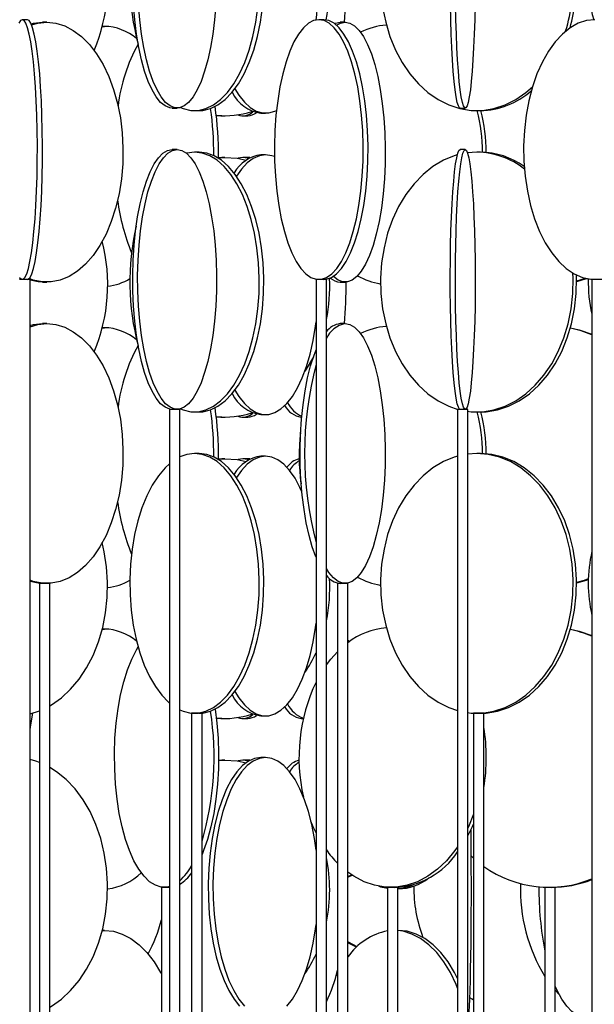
# Model space of a CAD drawing. Header units: millimetres. Extents: x 626 to 3215, y 306 to 3557.
# Tile 27 of 65: x 922 to 1032, y 2822 to 3011. Entities that reach past the tile are written whole.
import ezdxf

# ---------------------------------------------------------------- set-up
doc = ezdxf.new("R2010")
doc.units = ezdxf.units.MM

msp = doc.modelspace()

# ---------------------------------------------------------------- linework, layer by layer
at = {"color": 7, "linetype": 'Continuous', "lineweight": 25}
for p, q in [((923.06, 3011.5), (922.07, 3011.5)), ((980.13, 3011.5), (979.19, 3011.5)), ((926.79, 3011), (925.98, 3011)), ((937.88, 3010.21), (937.49, 3010.21)), ((937.49, 3010.2), (937.88, 3010.21)), ((984.26, 3011), (983.31, 3011)), ((1027.65, 3010.1), (1027.81, 3010.07)), ((1027.67, 3010.17), (1027.9, 3010.12)), ((950.94, 2994.5), (951.89, 2994.5)), ((1006.41, 2994.5), (1007.41, 2994.5)), ((955.26, 2994), (956.13, 2994)), ((960.5, 2993), (959.44, 2993.03)), ((960.5, 2993), (961.09, 2993)), ((964.55, 2993), (965.5, 2993)), ((968.03, 2993.5), (968.94, 2993.5)), ((1009.64, 2994), (1010.31, 2994)), ((951.89, 2986.5), (950.94, 2986.5)), ((956.13, 2986), (955.26, 2986)), ((959.88, 2984.99), (960.5, 2985)), ((959.88, 2984.95), (961.09, 2985)), ((961.09, 2985), (960.5, 2985)), ((965.5, 2985), (964.55, 2985)), ((965.93, 2984.96), (965.5, 2985)), ((968.94, 2985.5), (968.03, 2985.5)), ((1007.41, 2986.5), (1006.41, 2986.5)), ((1009.64, 2986), (1007.83, 2985.88)), ((1010.31, 2986), (1009.64, 2986)), ((921.57, 2961.5), (921.56, 2961.5)), ((923.56, 2961.5), (921.57, 2961.5)), ((923.56, 2411), (923.56, 2961.5)), ((925.98, 2961), (926.79, 2961)), ((978.66, 2961.5), (978.66, 2411)), ((978.72, 2961.5), (978.66, 2961.5)), ((980.66, 2961.5), (978.72, 2961.5)), ((980.66, 2411), (980.66, 2961.5)), ((983.31, 2961), (984.26, 2961)), ((1031.8, 2961.5), (1031.8, 2411)), ((1031.97, 2961.5), (1031.8, 2961.5)), ((1033.8, 2961.5), (1031.97, 2961.5)), ((926.79, 2953), (925.98, 2953)), ((984.26, 2953), (983.31, 2953)), ((937.88, 2952.21), (937.49, 2952.21)), ((937.49, 2952.2), (937.88, 2952.21)), ((950.42, 2936.5), (950.42, 2386)), ((952.42, 2936.5), (950.42, 2936.5)), ((952.42, 2386), (952.42, 2936.5)), ((955.26, 2936), (956.13, 2936)), ((968.03, 2935.5), (968.94, 2935.5)), ((1005.91, 2936.5), (1005.91, 2386)), ((1007.91, 2936.5), (1005.91, 2936.5)), ((1007.91, 2386), (1007.91, 2936.5)), ((1009.64, 2936), (1010.31, 2936)), ((960.5, 2935), (959.44, 2935.03)), ((960.5, 2935), (961.09, 2935)), ((964.55, 2935), (965.5, 2935)), ((975.78, 2935), (975.9, 2935)), ((956.13, 2928), (955.26, 2928)), ((1009.64, 2928), (1007.91, 2927.89)), ((1010.31, 2928), (1009.64, 2928)), ((959.88, 2926.99), (960.5, 2927)), ((959.88, 2926.95), (961.09, 2927)), ((961.09, 2927), (960.5, 2927)), ((965.5, 2927), (964.55, 2927)), ((965.93, 2926.96), (965.5, 2927)), ((968.94, 2927.5), (968.03, 2927.5)), ((925.38, 2903), (925.38, 2467.5)), ((927.38, 2903), (925.38, 2903)), ((927.38, 2467.5), (927.38, 2903)), ((982.79, 2903), (982.79, 2467.5)), ((984.79, 2903), (982.79, 2903)), ((984.79, 2467.5), (984.79, 2903)), ((937.88, 2894.21), (937.49, 2894.21)), ((937.49, 2894.2), (937.88, 2894.21)), ((985.13, 2891.83), (984.79, 2892)), ((985.01, 2891.74), (984.79, 2891.85)), ((954.69, 2878), (954.69, 2442.5)), ((954.83, 2878), (954.69, 2878)), ((956.69, 2878), (954.83, 2878)), ((956.69, 2442.5), (956.69, 2878)), ((960.5, 2877), (959.44, 2877.03)), ((960.5, 2877), (961.09, 2877)), ((964.55, 2877), (965.5, 2877)), ((968.03, 2877.5), (968.94, 2877.5)), ((975.78, 2877), (976.21, 2877)), ((1008.98, 2878), (1008.98, 2442.5)), ((1009.31, 2878), (1008.98, 2878)), ((1010.98, 2878), (1009.31, 2878)), ((1010.98, 2442.5), (1010.98, 2878)), ((968.94, 2869.5), (968.03, 2869.5)), ((959.88, 2868.99), (960.5, 2869)), ((959.88, 2868.95), (961.09, 2869)), ((961.09, 2869), (960.5, 2869)), ((965.5, 2869), (964.55, 2869)), ((965.93, 2868.96), (965.5, 2869)), ((1008.98, 2850.1), (1008.56, 2850.47)), ((984.79, 2846.57), (985.47, 2846.93)), ((984.79, 2846.43), (985.61, 2846.83)), ((948.86, 2844.5), (948.86, 2524)), ((950.42, 2844.5), (948.86, 2844.5)), ((950.42, 2844.5), (950.32, 2844.5)), ((992.43, 2844.5), (992.43, 2524)), ((994.43, 2844.5), (992.43, 2844.5)), ((994.43, 2524), (994.43, 2844.5)), ((994.43, 2844.21), (994.5, 2844.21)), ((1022.74, 2844.5), (1022.74, 2524)), ((1024.74, 2844.5), (1022.74, 2844.5)), ((1024.74, 2524), (1024.74, 2844.5)), ((937.88, 2836.21), (937.49, 2836.21)), ((937.49, 2836.2), (937.88, 2836.21)), ((994.5, 2836.21), (994.43, 2836.21)), ((982.79, 2827.98), (982.5, 2827.42))]:
    msp.add_line(p, q, dxfattribs=at)
at = {"color": 7, "linetype": 'Continuous', "lineweight": 25, "flags": 128}
for points in [[(950.94, 2994.5), (950.49, 2994.54), (949.6, 2994.89), (948.72, 2995.59), (947.88, 2996.62), (947.07, 2997.97), (946.33, 2999.63), (945.64, 3001.56), (945.04, 3003.74), (944.51, 3006.15), (944.08, 3008.74), (943.74, 3011.49), (943.5, 3014.35)], [(959.33, 3014.35), (959.1, 3011.49), (958.76, 3008.74), (958.32, 3006.15), (957.8, 3003.74), (957.19, 3001.56), (956.51, 2999.63), (955.76, 2997.97), (954.96, 2996.62), (954.11, 2995.59), (953.24, 2994.89), (952.34, 2994.54), (951.44, 2994.54), (950.55, 2994.89), (949.67, 2995.59), (948.83, 2996.62), (948.03, 2997.97), (947.28, 2999.63), (946.6, 3001.56), (945.99, 3003.74), (945.46, 3006.15), (945.03, 3008.74), (944.69, 3011.49), (944.45, 3014.35)], [(952.56, 2994.59), (953.05, 2994.39), (954.52, 2994.04), (956, 2994.04), (957.46, 2994.39), (958.9, 2995.09), (960.28, 2996.12), (961.6, 2997.47), (962.82, 2999.13), (963.94, 3001.06), (964.94, 3003.24), (965.8, 3005.65), (966.51, 3008.24), (967.07, 3010.99), (967.46, 3013.85)], [(956.13, 2994), (956.86, 2994.04), (958.33, 2994.39), (959.77, 2995.09), (961.15, 2996.12), (962.46, 2997.47), (963.69, 2999.13), (964.81, 3001.06), (965.8, 3003.24), (966.67, 3005.65), (967.38, 3008.24), (967.93, 3010.99), (968.32, 3013.85)], [(991.49, 3013.85), (992.07, 3010.99), (992.89, 3008.24), (993.95, 3005.65), (995.24, 3003.24), (996.72, 3001.06), (998.38, 2999.13), (1000.21, 2997.47), (1002.16, 2996.12), (1004.22, 2995.09), (1006.36, 2994.39), (1008.54, 2994.04), (1010.74, 2994.04), (1012.92, 2994.39), (1015.06, 2995.09), (1017.12, 2996.12), (1019.07, 2997.47), (1020.36, 2998.6)], [(1006.41, 2994.5), (1006.3, 2994.54), (1006.08, 2994.89), (1005.86, 2995.59), (1005.64, 2996.62), (1005.44, 2997.97), (1005.26, 2999.63), (1005.08, 3001.56), (1004.93, 3003.74), (1004.8, 3006.15), (1004.69, 3008.74), (1004.61, 3011.49), (1004.55, 3014.35)], [(1009.28, 3014.35), (1009.22, 3011.49), (1009.13, 3008.74), (1009.02, 3006.15), (1008.89, 3003.74), (1008.74, 3001.56), (1008.57, 2999.63), (1008.38, 2997.97), (1008.18, 2996.62), (1007.97, 2995.59), (1007.75, 2994.89), (1007.52, 2994.54), (1007.3, 2994.54), (1007.07, 2994.89), (1006.85, 2995.59), (1006.64, 2996.62), (1006.44, 2997.97), (1006.25, 2999.63), (1006.08, 3001.56), (1005.93, 3003.74), (1005.8, 3006.15), (1005.69, 3008.74), (1005.6, 3011.49), (1005.54, 3014.35)], [(922.07, 3011.5), (921.72, 3011.32), (921.39, 3010.8)], [(921.55, 2961.89), (921.9, 2961.54), (922.24, 2961.54), (922.58, 2961.89), (922.92, 2962.59), (923.24, 2963.62), (923.54, 2964.97), (923.83, 2966.63), (924.09, 2968.56), (924.32, 2970.74), (924.52, 2973.15), (924.69, 2975.74), (924.82, 2978.49), (924.91, 2981.35), (924.96, 2984.28), (924.97, 2987.24), (924.94, 2990.19), (924.87, 2993.09), (924.76, 2995.89), (924.61, 2998.57), (924.43, 3001.07), (924.21, 3003.37), (923.96, 3005.43), (923.69, 3007.23), (923.39, 3008.74), (923.08, 3009.93), (922.75, 3010.8), (922.41, 3011.32), (922.07, 3011.5)], [(923.06, 2961.5), (923.23, 2961.54), (923.57, 2961.89), (923.91, 2962.59), (924.23, 2963.62), (924.54, 2964.97), (924.82, 2966.63), (925.08, 2968.56), (925.31, 2970.74), (925.52, 2973.15), (925.68, 2975.74), (925.81, 2978.49), (925.9, 2981.35), (925.95, 2984.28), (925.96, 2987.24), (925.93, 2990.19), (925.86, 2993.09), (925.75, 2995.89), (925.6, 2998.57), (925.42, 3001.07), (925.2, 3003.37), (924.96, 3005.43), (924.68, 3007.23), (924.39, 3008.74), (924.07, 3009.93), (923.74, 3010.8), (923.4, 3011.32), (923.06, 3011.5), (923.06, 3011.5)], [(979.19, 3011.5), (978.18, 3011.32), (977.18, 3010.8), (976.21, 3009.93), (975.29, 3008.74), (974.41, 3007.23), (973.61, 3005.43), (972.88, 3003.37), (972.24, 3001.07), (971.7, 2998.57), (971.27, 2995.89), (970.94, 2993.09), (970.73, 2990.19), (970.64, 2987.24), (970.67, 2984.28), (970.82, 2981.35), (971.09, 2978.49), (971.47, 2975.74), (971.96, 2973.15), (972.55, 2970.74), (973.23, 2968.56), (974, 2966.63), (974.84, 2964.97), (975.74, 2963.62), (976.69, 2962.59), (977.68, 2961.89), (978.68, 2961.54), (979.7, 2961.54), (980.7, 2961.89), (981.69, 2962.59), (982.64, 2963.62), (983.54, 2964.97), (984.38, 2966.63), (985.15, 2968.56), (985.83, 2970.74), (986.42, 2973.15), (986.91, 2975.74), (987.29, 2978.49), (987.56, 2981.35), (987.71, 2984.28), (987.74, 2987.24), (987.65, 2990.19), (987.44, 2993.09), (987.11, 2995.89), (986.68, 2998.57), (986.14, 3001.07), (985.5, 3003.37), (984.77, 3005.43), (983.97, 3007.23), (983.09, 3008.74), (982.17, 3009.93), (981.2, 3010.8), (980.2, 3011.32), (979.19, 3011.5)], [(980.13, 2961.5), (980.64, 2961.54), (981.64, 2961.89), (982.63, 2962.59), (983.58, 2963.62), (984.48, 2964.97), (985.32, 2966.63), (986.09, 2968.56), (986.77, 2970.74), (987.36, 2973.15), (987.85, 2975.74), (988.23, 2978.49), (988.5, 2981.35), (988.65, 2984.28), (988.68, 2987.24), (988.59, 2990.19), (988.38, 2993.09), (988.05, 2995.89), (987.62, 2998.57), (987.08, 3001.07), (986.44, 3003.37), (985.71, 3005.43), (984.91, 3007.23), (984.03, 3008.74), (983.11, 3009.93), (982.14, 3010.8), (981.14, 3011.32), (980.13, 3011.5), (980.13, 3011.5)], [(1032.39, 3011.5), (1030.76, 3011.32), (1029.16, 3010.8), (1027.6, 3009.93), (1026.11, 3008.74), (1024.71, 3007.23), (1023.42, 3005.43), (1022.25, 3003.37), (1021.22, 3001.07), (1020.35, 2998.57), (1019.65, 2995.89), (1019.13, 2993.09), (1018.8, 2990.19), (1018.65, 2987.24), (1018.7, 2984.28), (1018.94, 2981.35), (1019.37, 2978.49), (1019.98, 2975.74), (1020.77, 2973.15), (1021.72, 2970.74), (1022.82, 2968.56), (1024.05, 2966.63), (1025.4, 2964.97), (1026.85, 2963.62), (1028.37, 2962.59), (1029.96, 2961.89), (1031.57, 2961.54), (1033.2, 2961.54)], [(926.79, 3011), (928.52, 3010.82), (930.24, 3010.3), (931.9, 3009.43), (933.5, 3008.24), (935, 3006.73), (936.38, 3004.93), (937.63, 3002.87), (938.73, 3000.57), (939.66, 2998.07), (940.4, 2995.39), (940.96, 2992.59), (941.32, 2989.69), (941.47, 2986.74), (941.42, 2983.78), (941.17, 2980.85), (940.71, 2977.99), (940.05, 2975.24), (939.21, 2972.65), (938.2, 2970.24), (937.02, 2968.06), (935.7, 2966.13), (934.26, 2964.47), (932.71, 2963.12), (931.08, 2962.09), (929.39, 2961.39), (927.66, 2961.04), (925.92, 2961.04), (924.19, 2961.39), (923.4, 2961.67)], [(923.78, 3010.72), (924.24, 3010.82), (925.98, 3011)], [(923.87, 3010.5), (925.05, 3010.82), (926.79, 3011)], [(984.26, 3011), (985.18, 3010.82), (986.08, 3010.3), (986.95, 3009.43), (987.79, 3008.24), (988.58, 3006.73), (989.31, 3004.93), (989.96, 3002.87), (990.54, 3000.57), (991.03, 2998.07), (991.42, 2995.39), (991.72, 2992.59), (991.9, 2989.69), (991.99, 2986.74), (991.96, 2983.78), (991.82, 2980.85), (991.58, 2977.99), (991.24, 2975.24), (990.8, 2972.65), (990.26, 2970.24), (989.64, 2968.06), (988.95, 2966.13), (988.19, 2964.47), (987.38, 2963.12), (986.52, 2962.09), (985.63, 2961.39), (984.72, 2961.04), (983.81, 2961.04), (982.9, 2961.39), (982.01, 2962.09), (981.99, 2962.1)], [(982.21, 3010.74), (982.4, 3010.82), (983.31, 3011)], [(982.61, 3010.42), (983.35, 3010.82), (984.26, 3011)], [(963.03, 2998.18), (963.78, 2996.97), (964.85, 2995.62), (965.98, 2994.59), (967.15, 2993.89), (968.34, 2993.54), (969.54, 2993.54), (970.74, 2993.89), (971.04, 2994.04)], [(950.94, 2936.5), (950.49, 2936.54), (949.6, 2936.89), (948.72, 2937.59), (947.88, 2938.62), (947.07, 2939.97), (946.33, 2941.63), (945.64, 2943.56), (945.04, 2945.74), (944.51, 2948.15), (944.08, 2950.74), (943.74, 2953.49), (943.5, 2956.35), (943.37, 2959.28), (943.34, 2962.24), (943.42, 2965.19), (943.61, 2968.09), (943.89, 2970.89), (944.28, 2973.57), (944.76, 2976.07), (945.33, 2978.37), (945.98, 2980.43), (946.69, 2982.23), (947.47, 2983.74), (948.29, 2984.93), (949.15, 2985.8), (950.04, 2986.32), (950.94, 2986.5), (950.94, 2986.5)], [(951.89, 2986.5), (952.79, 2986.32), (953.68, 2985.8), (954.54, 2984.93), (955.37, 2983.74), (956.14, 2982.23), (956.86, 2980.43), (957.5, 2978.37), (958.07, 2976.07), (958.55, 2973.57), (958.94, 2970.89), (959.23, 2968.09), (959.41, 2965.19), (959.49, 2962.24), (959.47, 2959.28), (959.33, 2956.35), (959.1, 2953.49), (958.76, 2950.74), (958.32, 2948.15), (957.8, 2945.74), (957.19, 2943.56), (956.51, 2941.63), (955.76, 2939.97), (954.96, 2938.62), (954.11, 2937.59), (953.24, 2936.89), (952.34, 2936.54), (951.44, 2936.54), (950.55, 2936.89), (949.67, 2937.59), (948.83, 2938.62), (948.03, 2939.97), (947.28, 2941.63), (946.6, 2943.56), (945.99, 2945.74), (945.46, 2948.15), (945.03, 2950.74), (944.69, 2953.49), (944.45, 2956.35), (944.32, 2959.28), (944.29, 2962.24), (944.37, 2965.19), (944.56, 2968.09), (944.85, 2970.89), (945.23, 2973.57), (945.71, 2976.07), (946.28, 2978.37), (946.93, 2980.43), (947.65, 2982.23), (948.42, 2983.74), (949.25, 2984.93), (950.11, 2985.8), (950.99, 2986.32), (951.89, 2986.5)], [(952.56, 2936.59), (953.05, 2936.39), (954.52, 2936.04), (956, 2936.04), (957.46, 2936.39), (958.9, 2937.09), (960.28, 2938.12), (961.6, 2939.47), (962.82, 2941.13), (963.94, 2943.06), (964.94, 2945.24), (965.8, 2947.65), (966.51, 2950.24), (967.07, 2952.99), (967.46, 2955.85), (967.67, 2958.78), (967.72, 2961.74), (967.59, 2964.69), (967.28, 2967.59), (966.81, 2970.39), (966.17, 2973.07), (965.39, 2975.57), (964.46, 2977.87), (963.4, 2979.93), (962.22, 2981.73), (960.95, 2983.24), (959.6, 2984.43), (958.19, 2985.3), (956.73, 2985.82), (955.26, 2986), (955.26, 2986)], [(955.26, 2986), (953.78, 2985.82), (953.68, 2985.8)], [(956.13, 2936), (956.86, 2936.04), (958.33, 2936.39), (959.77, 2937.09), (961.15, 2938.12), (962.46, 2939.47), (963.69, 2941.13), (964.81, 2943.06), (965.8, 2945.24), (966.67, 2947.65), (967.38, 2950.24), (967.93, 2952.99), (968.32, 2955.85), (968.54, 2958.78), (968.58, 2961.74), (968.45, 2964.69), (968.15, 2967.59), (967.68, 2970.39), (967.04, 2973.07), (966.25, 2975.57), (965.32, 2977.87), (964.26, 2979.93), (963.09, 2981.73), (961.82, 2983.24), (960.47, 2984.43), (959.05, 2985.3), (957.6, 2985.82), (956.13, 2986), (956.13, 2986)], [(961.09, 2985), (963.48, 2984.82), (965.17, 2984.48)], [(968.94, 2985.5), (967.74, 2985.32), (966.56, 2984.8), (965.41, 2983.93), (964.31, 2982.74), (963.36, 2981.36)], [(964.55, 2985), (963.63, 2984.82), (963.59, 2984.8)], [(965.6, 2984.77), (965.46, 2984.82), (964.55, 2985)], [(970.65, 2985.14), (970.14, 2985.32), (968.94, 2985.5)], [(1005.87, 2985.48), (1005.28, 2985.3), (1003.18, 2984.43), (1001.17, 2983.24), (999.28, 2981.73), (997.53, 2979.93), (995.95, 2977.87), (994.57, 2975.57), (993.4, 2973.07), (992.45, 2970.39), (991.75, 2967.59), (991.29, 2964.69), (991.1, 2961.74), (991.16, 2958.78), (991.49, 2955.85), (992.07, 2952.99), (992.89, 2950.24), (993.95, 2947.65), (995.24, 2945.24), (996.72, 2943.06), (998.38, 2941.13), (1000.21, 2939.47), (1002.16, 2938.12), (1004.22, 2937.09), (1005.95, 2936.5)], [(1006.41, 2936.5), (1006.3, 2936.54), (1006.08, 2936.89), (1005.86, 2937.59), (1005.64, 2938.62), (1005.44, 2939.97), (1005.26, 2941.63), (1005.08, 2943.56), (1004.93, 2945.74), (1004.8, 2948.15), (1004.69, 2950.74), (1004.61, 2953.49), (1004.55, 2956.35), (1004.51, 2959.28), (1004.51, 2962.24), (1004.53, 2965.19), (1004.57, 2968.09), (1004.65, 2970.89), (1004.74, 2973.57), (1004.86, 2976.07), (1005.01, 2978.37), (1005.17, 2980.43), (1005.35, 2982.23), (1005.54, 2983.74), (1005.75, 2984.93), (1005.97, 2985.8), (1006.19, 2986.32), (1006.41, 2986.5), (1006.41, 2986.5)], [(1007.41, 2986.5), (1007.64, 2986.32), (1007.86, 2985.8), (1008.07, 2984.93), (1008.28, 2983.74), (1008.48, 2982.23), (1008.66, 2980.43), (1008.82, 2978.37), (1008.96, 2976.07), (1009.08, 2973.57), (1009.18, 2970.89), (1009.25, 2968.09), (1009.3, 2965.19), (1009.32, 2962.24), (1009.31, 2959.28), (1009.28, 2956.35), (1009.22, 2953.49), (1009.13, 2950.74), (1009.02, 2948.15), (1008.89, 2945.74), (1008.74, 2943.56), (1008.57, 2941.63), (1008.38, 2939.97), (1008.18, 2938.62), (1007.97, 2937.59), (1007.75, 2936.89), (1007.52, 2936.54), (1007.3, 2936.54), (1007.07, 2936.89), (1006.85, 2937.59), (1006.64, 2938.62), (1006.44, 2939.97), (1006.25, 2941.63), (1006.08, 2943.56), (1005.93, 2945.74), (1005.8, 2948.15), (1005.69, 2950.74), (1005.6, 2953.49), (1005.54, 2956.35), (1005.51, 2959.28), (1005.5, 2962.24), (1005.52, 2965.19), (1005.57, 2968.09), (1005.64, 2970.89), (1005.74, 2973.57), (1005.86, 2976.07), (1006, 2978.37), (1006.17, 2980.43), (1006.34, 2982.23), (1006.54, 2983.74), (1006.75, 2984.93), (1006.96, 2985.8), (1007.18, 2986.32), (1007.41, 2986.5)], [(1007.82, 2936.12), (1008.54, 2936.04), (1010.74, 2936.04), (1012.92, 2936.39), (1015.06, 2937.09), (1017.12, 2938.12), (1019.07, 2939.47), (1020.9, 2941.13), (1022.56, 2943.06), (1024.05, 2945.24), (1025.33, 2947.65), (1026.39, 2950.24), (1027.21, 2952.99), (1027.79, 2955.85), (1028.12, 2958.78), (1028.18, 2961.74), (1028.15, 2962.72)], [(1010.31, 2936), (1011.41, 2936.04), (1013.59, 2936.39), (1015.73, 2937.09), (1017.79, 2938.12), (1019.75, 2939.47), (1021.57, 2941.13), (1023.23, 2943.06), (1024.72, 2945.24), (1026, 2947.65), (1027.06, 2950.24), (1027.89, 2952.99), (1028.46, 2955.85), (1028.79, 2958.78), (1028.85, 2961.74), (1028.84, 2962.35)], [(925.98, 2961), (925.11, 2961.04), (923.56, 2961.34)], [(990.78, 2960.71), (991.09, 2960.61), (991.09, 2960.61)], [(1030.63, 2961.7), (1030.29, 2961.59), (1028.86, 2961.17)], [(1030.86, 2961.65), (1030.67, 2961.59), (1028.86, 2961.07)], [(926.79, 2953), (928.52, 2952.82), (930.24, 2952.3), (931.9, 2951.43), (933.5, 2950.24), (935, 2948.73), (936.38, 2946.93), (937.63, 2944.87), (938.73, 2942.57), (939.66, 2940.07), (940.4, 2937.39), (940.96, 2934.59), (941.32, 2931.69), (941.47, 2928.74), (941.42, 2925.78), (941.17, 2922.85), (940.71, 2919.99), (940.05, 2917.24), (939.21, 2914.65), (938.2, 2912.24), (937.02, 2910.06), (935.7, 2908.13), (934.26, 2906.47), (932.71, 2905.12), (931.08, 2904.09), (929.39, 2903.39), (927.66, 2903.04), (925.92, 2903.04), (924.19, 2903.39), (923.56, 2903.61)], [(923.56, 2952.39), (925.05, 2952.82), (926.79, 2953)], [(923.56, 2952.66), (924.24, 2952.82), (925.98, 2953)], [(963.03, 2940.18), (963.78, 2938.97), (964.85, 2937.62), (965.98, 2936.59), (967.15, 2935.89), (968.34, 2935.54), (969.54, 2935.54), (970.74, 2935.89), (971.9, 2936.59), (973.03, 2937.62), (974.1, 2938.97), (975.1, 2940.63), (976.01, 2942.56), (976.82, 2944.74), (977.52, 2947.15), (978.1, 2949.74), (978.55, 2952.49), (978.66, 2953.35)], [(984.26, 2953), (985.18, 2952.82), (986.08, 2952.3), (986.95, 2951.43), (987.79, 2950.24), (988.58, 2948.73), (989.31, 2946.93), (989.96, 2944.87), (990.54, 2942.57), (991.03, 2940.07), (991.42, 2937.39), (991.72, 2934.59), (991.9, 2931.69), (991.99, 2928.74), (991.96, 2925.78), (991.82, 2922.85), (991.58, 2919.99), (991.24, 2917.24), (990.8, 2914.65), (990.26, 2912.24), (989.64, 2910.06), (988.95, 2908.13), (988.19, 2906.47), (987.38, 2905.12), (986.52, 2904.09), (985.63, 2903.39), (984.72, 2903.04), (983.81, 2903.04), (982.9, 2903.39), (982.01, 2904.09), (981.15, 2905.12), (980.66, 2905.88)], [(1027.67, 2952.17), (1029.35, 2951.8), (1031.8, 2951)], [(978.66, 2908.04), (978.62, 2908.13), (977.93, 2910.06), (977.31, 2912.24), (976.78, 2914.65), (976.34, 2917.24), (975.99, 2919.99), (975.75, 2922.85), (975.62, 2925.78), (975.59, 2928.74), (975.67, 2931.69), (975.86, 2934.59), (976.15, 2937.39), (976.55, 2940.07), (977.04, 2942.57), (977.61, 2944.87), (978.27, 2946.93), (978.66, 2947.96)], [(978.16, 2946.61), (976.78, 2944.24), (976.5, 2943.83)], [(955.26, 2928), (953.78, 2927.82), (952.42, 2927.34)], [(952.42, 2878.66), (953.05, 2878.39), (954.52, 2878.04), (956, 2878.04), (957.46, 2878.39), (958.9, 2879.09), (960.28, 2880.12), (961.6, 2881.47), (962.82, 2883.13), (963.94, 2885.06), (964.94, 2887.24), (965.8, 2889.65), (966.51, 2892.24), (967.07, 2894.99), (967.46, 2897.85), (967.67, 2900.78), (967.72, 2903.74), (967.59, 2906.69), (967.28, 2909.59), (966.81, 2912.39), (966.17, 2915.07), (965.39, 2917.57), (964.46, 2919.87), (963.4, 2921.93), (962.22, 2923.73), (960.95, 2925.24), (959.6, 2926.43), (958.19, 2927.3), (956.73, 2927.82), (955.26, 2928), (955.26, 2928)], [(956.13, 2878), (956.86, 2878.04), (958.33, 2878.39), (959.77, 2879.09), (961.15, 2880.12), (962.46, 2881.47), (963.69, 2883.13), (964.81, 2885.06), (965.8, 2887.24), (966.67, 2889.65), (967.38, 2892.24), (967.93, 2894.99), (968.32, 2897.85), (968.54, 2900.78), (968.58, 2903.74), (968.45, 2906.69), (968.15, 2909.59), (967.68, 2912.39), (967.04, 2915.07), (966.25, 2917.57), (965.32, 2919.87), (964.26, 2921.93), (963.09, 2923.73), (961.82, 2925.24), (960.47, 2926.43), (959.05, 2927.3), (957.6, 2927.82), (956.13, 2928), (956.13, 2928)], [(1007.82, 2878.12), (1008.54, 2878.04), (1010.74, 2878.04), (1012.92, 2878.39), (1015.06, 2879.09), (1017.12, 2880.12), (1019.07, 2881.47), (1020.9, 2883.13), (1022.56, 2885.06), (1024.05, 2887.24), (1025.33, 2889.65), (1026.39, 2892.24), (1027.21, 2894.99), (1027.79, 2897.85), (1028.12, 2900.78), (1028.18, 2903.74), (1027.99, 2906.69), (1027.54, 2909.59), (1026.83, 2912.39), (1025.89, 2915.07), (1024.71, 2917.57), (1023.33, 2919.87), (1021.75, 2921.93), (1020, 2923.73), (1018.11, 2925.24), (1016.1, 2926.43), (1014, 2927.3), (1011.84, 2927.82), (1009.64, 2928), (1009.64, 2928)], [(1010.31, 2878), (1011.41, 2878.04), (1013.59, 2878.39), (1015.73, 2879.09), (1017.79, 2880.12), (1019.75, 2881.47), (1021.57, 2883.13), (1023.23, 2885.06), (1024.72, 2887.24), (1026, 2889.65), (1027.06, 2892.24), (1027.89, 2894.99), (1028.46, 2897.85), (1028.79, 2900.78), (1028.85, 2903.74), (1028.66, 2906.69), (1028.21, 2909.59), (1027.5, 2912.39), (1026.56, 2915.07), (1025.38, 2917.57), (1024, 2919.87), (1022.42, 2921.93), (1020.67, 2923.73), (1018.78, 2925.24), (1016.77, 2926.43), (1014.67, 2927.3), (1012.51, 2927.82), (1010.31, 2928), (1010.31, 2928)], [(950.42, 2926.03), (949.57, 2925.24), (948.3, 2923.73), (947.12, 2921.93), (946.06, 2919.87), (945.13, 2917.57), (944.34, 2915.07), (943.71, 2912.39), (943.24, 2909.59), (942.93, 2906.69), (942.8, 2903.74), (942.84, 2900.78), (943.06, 2897.85), (943.45, 2894.99), (944.01, 2892.24), (944.72, 2889.65), (945.58, 2887.24), (946.58, 2885.06), (947.7, 2883.13), (948.92, 2881.47), (950.23, 2880.12), (950.42, 2879.96)], [(961.09, 2927), (963.48, 2926.82), (965.17, 2926.48)], [(968.94, 2927.5), (967.74, 2927.32), (966.56, 2926.8), (965.41, 2925.93), (964.31, 2924.74), (963.36, 2923.36)], [(964.55, 2927), (963.63, 2926.82), (963.59, 2926.8)], [(965.6, 2926.77), (965.46, 2926.82), (964.55, 2927)], [(975.93, 2920.61), (975.56, 2921.43), (974.61, 2923.23), (973.57, 2924.74), (972.47, 2925.93), (971.32, 2926.8), (970.14, 2927.32), (968.94, 2927.5)], [(1005.95, 2927.5), (1005.28, 2927.3), (1003.18, 2926.43), (1001.17, 2925.24), (999.28, 2923.73), (997.53, 2921.93), (995.95, 2919.87), (994.57, 2917.57), (993.4, 2915.07), (992.45, 2912.39), (991.75, 2909.59), (991.29, 2906.69), (991.1, 2903.74), (991.16, 2900.78), (991.49, 2897.85), (992.07, 2894.99), (992.89, 2892.24), (993.95, 2889.65), (995.24, 2887.24), (996.72, 2885.06), (998.38, 2883.13), (1000.21, 2881.47), (1002.16, 2880.12), (1004.22, 2879.09), (1005.91, 2878.51)], [(927.38, 2879.43), (927.7, 2879.62), (929.61, 2880.97), (931.39, 2882.63), (933.02, 2884.56), (934.47, 2886.74), (935.72, 2889.15), (936.75, 2891.74), (937.56, 2894.49), (938.13, 2897.35), (938.44, 2900.28), (938.51, 2903.24), (938.32, 2906.19), (937.87, 2909.09), (937.48, 2910.84)], [(925.98, 2903), (925.11, 2903.04), (923.56, 2903.34)], [(1031.1, 2903.87), (1030.29, 2903.59), (1028.86, 2903.17)], [(1031.1, 2903.73), (1030.67, 2903.59), (1028.86, 2903.07)], [(990.78, 2902.71), (991.09, 2902.61), (991.09, 2902.61)], [(963.03, 2882.18), (963.78, 2880.97), (964.85, 2879.62), (965.98, 2878.59), (967.15, 2877.89), (968.34, 2877.54), (969.54, 2877.54), (970.74, 2877.89), (971.9, 2878.59), (973.03, 2879.62), (974.1, 2880.97), (975.1, 2882.63), (976.01, 2884.56), (976.82, 2886.74), (977.52, 2889.15), (978.1, 2891.74), (978.55, 2894.49), (978.66, 2895.35)], [(1027.67, 2894.17), (1029.35, 2893.8), (1031.8, 2893)], [(950.42, 2844.64), (949.96, 2844.54), (948.83, 2844.54), (947.7, 2844.89), (946.6, 2845.59), (945.54, 2846.62), (944.53, 2847.97), (943.59, 2849.63), (942.73, 2851.56), (941.97, 2853.74), (941.3, 2856.15), (940.76, 2858.74), (940.33, 2861.49), (940.03, 2864.35), (939.87, 2867.28), (939.83, 2870.24), (939.93, 2873.19), (940.17, 2876.09), (940.53, 2878.89), (941.02, 2881.57), (941.62, 2884.07), (942.34, 2886.37), (943.15, 2888.43), (944.05, 2890.23), (944.38, 2890.79)], [(980.66, 2887.3), (981.53, 2888.43), (982.79, 2889.83)], [(959.2, 2878.77), (959.55, 2876.09), (959.78, 2873.19), (959.88, 2870.24), (959.85, 2867.28), (959.68, 2864.35), (959.38, 2861.49), (958.96, 2858.74), (958.41, 2856.15), (957.75, 2853.74), (956.98, 2851.56), (956.69, 2850.85)], [(923.56, 2877.88), (923.61, 2877.89), (925.38, 2878.46)], [(923.56, 2874.85), (923.71, 2875.8), (924.13, 2878.03)], [(968.03, 2869.5), (966.83, 2869.32), (965.65, 2868.8), (964.5, 2867.93), (963.4, 2866.74), (962.36, 2865.23), (961.41, 2863.43), (960.55, 2861.37), (959.79, 2859.07), (959.15, 2856.57), (958.63, 2853.89), (958.25, 2851.09), (958, 2848.19), (957.89, 2845.24), (957.93, 2842.28), (958.1, 2839.35), (958.42, 2836.49), (958.87, 2833.74), (959.45, 2831.15), (960.15, 2828.74), (960.96, 2826.56), (961.87, 2824.63), (962.87, 2822.97), (963.94, 2821.62)], [(968.94, 2869.5), (967.74, 2869.32), (966.56, 2868.8), (965.41, 2867.93), (964.31, 2866.74), (963.28, 2865.23), (962.32, 2863.43), (961.46, 2861.37), (960.7, 2859.07), (960.06, 2856.57), (959.54, 2853.89), (959.16, 2851.09), (958.91, 2848.19), (958.8, 2845.24), (958.84, 2842.28), (959.02, 2839.35), (959.33, 2836.49), (959.79, 2833.74), (960.37, 2831.15), (961.07, 2828.74), (961.88, 2826.56), (962.79, 2824.63), (963.78, 2822.97), (964.85, 2821.62)], [(978.66, 2851.64), (978.34, 2853.89), (977.82, 2856.57), (977.18, 2859.07), (976.42, 2861.37), (975.56, 2863.43), (974.61, 2865.23), (973.57, 2866.74), (972.47, 2867.93), (971.32, 2868.8), (970.14, 2869.32), (968.94, 2869.5)], [(925.38, 2868.53), (924.66, 2868.8), (923.56, 2869.11)], [(927.38, 2821.43), (927.7, 2821.62), (929.61, 2822.97), (931.39, 2824.63), (933.02, 2826.56), (934.47, 2828.74), (935.72, 2831.15), (936.75, 2833.74), (937.56, 2836.49), (938.13, 2839.35), (938.44, 2842.28), (938.51, 2845.24), (938.32, 2848.19), (937.87, 2851.09), (937.19, 2853.89), (936.26, 2856.57), (935.12, 2859.07), (933.77, 2861.37), (932.23, 2863.43), (930.52, 2865.23), (928.67, 2866.74), (927.38, 2867.57)], [(961.09, 2869), (963.48, 2868.82), (965.17, 2868.48)], [(964.55, 2869), (963.63, 2868.82), (963.59, 2868.8)], [(965.6, 2868.77), (965.46, 2868.82), (964.55, 2869)], [(1008.98, 2858.58), (1008.02, 2856.15), (1007.91, 2855.91)], [(978.66, 2855.02), (978.12, 2856.15), (977.67, 2857.22)], [(1008.98, 2856.73), (1008.73, 2856.15), (1007.91, 2854.48)], [(1007.91, 2819.55), (1007.92, 2819.54), (1007.99, 2819.54), (1008.06, 2819.89), (1008.14, 2820.59), (1008.21, 2821.62), (1008.27, 2822.97), (1008.33, 2824.63), (1008.39, 2826.56), (1008.44, 2828.74), (1008.48, 2831.15), (1008.52, 2833.74), (1008.55, 2836.49), (1008.56, 2839.35), (1008.58, 2842.28), (1008.58, 2845.24), (1008.57, 2848.19), (1008.56, 2851.09), (1008.53, 2853.89), (1008.51, 2855.68)], [(1005.91, 2852.31), (1005.38, 2851.56), (1003.8, 2849.63), (1002.06, 2847.97), (1000.2, 2846.62), (998.23, 2845.59), (996.2, 2844.89), (994.12, 2844.54), (992.02, 2844.54), (989.94, 2844.89), (987.91, 2845.59), (985.95, 2846.62), (984.79, 2847.41)], [(990.78, 2844.71), (991.09, 2844.61), (992.43, 2844.31)], [(973.03, 2821.62), (974.1, 2822.97), (975.1, 2824.63), (976.01, 2826.56), (976.82, 2828.74), (977.52, 2831.15), (978.1, 2833.74), (978.55, 2836.49), (978.66, 2837.35)], [(937.88, 2836.21), (939.62, 2836.04), (941.33, 2835.51), (943, 2834.65), (944.59, 2833.45), (946.09, 2831.95), (947.47, 2830.15), (948.72, 2828.09), (948.86, 2827.84)], [(1005.91, 2825.09), (1005.63, 2825.79), (1004.53, 2828.09), (1003.28, 2830.15), (1001.9, 2831.95), (1000.4, 2833.45), (998.8, 2834.65), (997.14, 2835.51), (995.42, 2836.04), (994.43, 2836.18)], [(1005.91, 2826.96), (1005.34, 2828.09), (1004.09, 2830.15), (1002.71, 2831.95), (1001.21, 2833.45), (999.61, 2834.65), (997.95, 2835.51), (996.23, 2836.04), (994.5, 2836.21)], [(986.55, 2833.07), (985.87, 2833.45), (984.79, 2834)], [(986.43, 2832.96), (985.56, 2833.45), (984.79, 2833.85)], [(1031.8, 2819.74), (1031.1, 2819.54), (1030.03, 2819.54), (1028.97, 2819.89), (1027.94, 2820.59), (1026.94, 2821.62), (1025.99, 2822.97), (1025.11, 2824.63), (1024.74, 2825.46)], [(1025.44, 2823.96), (1024.81, 2824.63), (1024.74, 2824.7)], [(1008.98, 2822.81), (1008.72, 2822.97), (1008.28, 2823.26)]]:
    msp.add_lwpolyline(points, dxfattribs=at)
at = {"color": 7, "linetype": 'Continuous', "lineweight": 25}
for centre, radius, start, end in [((990.2, 3019.02), 47.42, 166.9441, 194.9467), ((905.17, 3018.53), 33.36, 337.1675, 14.4259), ((918.87, 3018.48), 60.22, 353.2971, 0.9703), ((950.61, 3017.99), 30.68, 347.706, 3.2102), ((905.28, 3017.98), 79.16, 354.9404, 0.7415), ((995.31, 3018.97), 32.89, 342.8654, 3.0381), ((995.91, 3018.97), 32.95, 344.0756, 2.3913), ((1058.3, 3018.99), 27.21, 178.6973, 195.9872), ((937.63, 3000.15), 10.07, 50.0316, 88.5848), ((993.17, 2997.27), 13.23, 94.199, 116.7248), ((972.29, 2991.18), 31.98, 150.7768, 173.3724), ((969.05, 3000.7), 7.27, 205.8722, 261.9011), ((1010.02, 3009.36), 15.36, 271.0718, 311.1187), ((896.57, 2985.57), 62.4, 359.7868, 8.1257), ((897.59, 2985.57), 62.3, 359.4633, 8.494), ((961.08, 3009.5), 16.5, 264.263, 288.5124), ((964.56, 2995.78), 2.77, 249.4464, 313.9499), ((965.41, 2995.91), 2.91, 271.6768, 307.1395), ((976.32, 2985.55), 34.43, 0.7344, 14.2034), ((977.02, 2985.55), 34.43, 0.6679, 14.2036), ((968.97, 2978.53), 7.03, 97.7122, 150.2288), ((1009.42, 2970.87), 15.13, 51.6488, 89.1519), ((1010.16, 2971.14), 14.85, 54.5962, 89.4087), ((979.62, 2981.73), 39.5, 187.2707, 202.4693), ((990.2, 2961.02), 47.42, 166.9441, 194.9467), ((905.17, 2960.53), 33.36, 337.1675, 14.4259), ((993.3, 2974.11), 13.63, 240.7755, 260.6959), ((937.72, 2969.82), 9.62, 274.7452, 301.895), ((950.6, 2959.99), 30.7, 348.3152, 3.2077), ((983.42, 2964), 3, 227.7724, 267.9613), ((905.28, 2959.98), 79.16, 354.9404, 0.7415), ((1058.35, 2960.99), 27.26, 178.7043, 193.1324), ((983.79, 2949.08), 3.94, 96.9346, 143.5177), ((985.25, 2948.08), 5.02, 101.3027, 156.0807), ((937.63, 2942.15), 10.07, 50.0316, 88.5848), ((993.17, 2939.27), 13.23, 94.199, 116.7248), ((1023.46, 2930.74), 21.77, 67.4754, 78.9197), ((972.29, 2933.18), 31.98, 150.7768, 173.3724), ((1044.68, 2928), 68.23, 165.3894, 194.6106), ((969.05, 2942.7), 7.27, 205.8722, 261.9011), ((978.38, 2940.38), 5.8, 206.499, 244.7774), ((896.57, 2927.57), 62.4, 359.7868, 8.1257), ((897.59, 2927.57), 62.3, 359.4633, 8.494), ((961.08, 2951.5), 16.5, 264.263, 288.5124), ((964.56, 2937.78), 2.77, 249.4464, 313.9499), ((965.41, 2937.91), 2.91, 271.6768, 307.1395), ((976.52, 2939.42), 4.48, 209.6733, 260.5753), ((976.32, 2927.55), 34.43, 0.7344, 14.2034), ((977.02, 2927.55), 34.43, 0.6679, 14.2036), ((1010.47, 2927.5), 35.08, 172.5556, 188.729), ((968.97, 2920.53), 7.03, 97.7122, 150.2288), ((976.45, 2922.89), 4.21, 104.4977, 144.023), ((978.53, 2921.65), 5.87, 122.1787, 147.9895), ((979.62, 2923.73), 39.5, 187.2707, 202.4693), ((1058.38, 2903), 27.29, 166.8705, 193.1295), ((937.72, 2911.82), 9.62, 274.7452, 301.895), ((983.64, 2906.64), 3.65, 215.4658, 264.917), ((950.59, 2901.99), 30.71, 348.3155, 3.5893), ((993.3, 2916.11), 13.63, 240.7755, 260.6959), ((937.63, 2884.15), 10.07, 50.0316, 88.5848), ((993.38, 2880.48), 14.04, 94.793, 127.7174), ((1023.46, 2872.74), 21.77, 67.4754, 78.9197), ((955.26, 2900.35), 25.73, 325.6442, 335.4351), ((1009.07, 2869.46), 33.7, 154.4764, 193.0365), ((969.05, 2884.7), 7.27, 205.8722, 261.9011), ((976.52, 2881.42), 4.48, 209.6733, 260.5753), ((978.12, 2882.19), 5.48, 205.8986, 249.7183), ((901.25, 2869.55), 57.77, 343.6933, 8.8047), ((961.08, 2893.5), 16.5, 264.263, 288.5124), ((964.56, 2879.78), 2.77, 249.4464, 313.9499), ((965.41, 2879.91), 2.91, 271.6768, 307.1395), ((976.45, 2869.5), 35.01, 350.4864, 9.5136), ((976.45, 2864.89), 4.21, 104.4977, 144.023), ((978.53, 2863.65), 5.87, 122.1787, 147.9895), ((997.84, 2863.97), 21.12, 215.5437, 224.5284), ((950.6, 2844), 30.69, 348.3058, 11.6942), ((993.25, 2859.65), 15.16, 272.0103, 326.657), ((944.59, 2854.26), 11.54, 312.7137, 331.0998), ((1023.54, 2866.16), 21.65, 234.5442, 292.449), ((937.5, 2854.67), 10.48, 275.5488, 315.4864), ((948.12, 2851.91), 8.05, 302.2355, 324.7003), ((993.62, 2853.4), 9.19, 275.0487, 294.423), ((994.34, 2853.98), 9.77, 270.9343, 308.2114), ((1024.53, 2844.47), 27.04, 179.4377, 200.8022), ((1050.22, 2844.11), 32.2, 178.023, 211.4025), ((1084.3, 2844.22), 62.72, 179.667, 191.0426), ((1023.91, 2866.04), 21.54, 270.0461, 291.4932), ((924.53, 2844), 25, 330.5478, 346.6729), ((994.82, 2824.16), 12.2, 101.2974, 145.2704), ((955.26, 2842.35), 25.73, 325.6442, 335.4351), ((954.88, 2834.95), 28.64, 334.2032, 347.069)]:
    msp.add_arc(centre, radius, start, end, dxfattribs=at)

doc.saveas('drawing.dxf')
